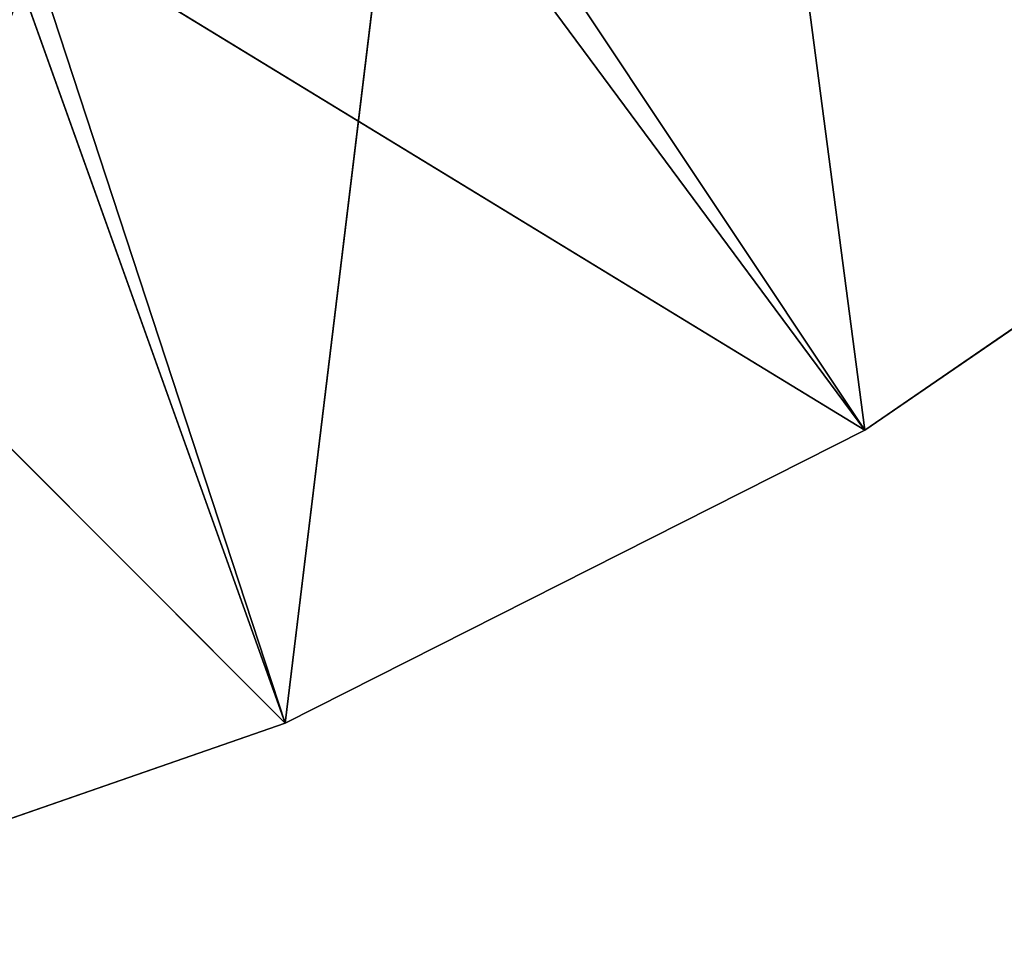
# Model space of a CAD drawing. Extents: x 444 to 584, y 0 to 210.
# Tile 57 of 256: x 537 to 551, y 2 to 16. Entities that reach past the tile are written whole.
import ezdxf

# ---------------------------------------------------------------- set-up
doc = ezdxf.new("R2010")
doc.units = 0
doc.header["$LTSCALE"] = 25.4
doc.layers.get('0').update_dxf_attribs({"color": 13, "linetype": 'CONTINUOUS'})

# ---------------------------------------------------------------- blocks, each defined once
blk = doc.blocks.new('DOT-9378-8826_STL')
at = {"color": 250}
for p, q in [((98.151, 16.827, 204.445), (89.318, 17.827, 207.513)), ((98.151, 16.827, 204.445), (89.318, 17.827, 207.513)), ((98.151, 17.827, 204.445), (89.318, 17.827, 207.513)), ((98.151, 17.827, 204.445), (89.318, 17.827, 207.513)), ((94.358, 17.827, 193.85), (98.151, 17.827, 204.445)), ((94.358, 17.827, 193.85), (98.151, 17.827, 204.445)), ((98.151, 16.827, 204.445), (98.151, 17.827, 204.445)), ((98.151, 16.827, 204.445), (98.151, 17.827, 204.445)), ((106.497, 16.827, 200.228), (98.151, 17.827, 204.445)), ((106.497, 16.827, 200.228), (98.151, 17.827, 204.445)), ((106.497, 17.827, 200.228), (98.151, 17.827, 204.445)), ((99.77, 17.827, 191.145), (98.151, 17.827, 204.445)), ((106.497, 17.827, 200.228), (98.151, 17.827, 204.445)), ((99.77, 17.827, 191.145), (98.151, 17.827, 204.445)), ((99.77, 17.827, 191.145), (106.497, 17.827, 200.228)), ((99.77, 17.827, 191.145), (106.497, 17.827, 200.228)), ((104.875, 17.827, 187.897), (106.497, 17.827, 200.228)), ((104.875, 17.827, 187.897), (106.497, 17.827, 200.228)), ((106.497, 16.827, 200.228), (106.497, 17.827, 200.228)), ((106.497, 16.827, 200.228), (106.497, 17.827, 200.228)), ((114.206, 16.827, 194.936), (106.497, 17.827, 200.228)), ((114.206, 16.827, 194.936), (106.497, 17.827, 200.228)), ((114.206, 17.827, 194.936), (106.497, 17.827, 200.228)), ((114.206, 17.827, 194.936), (106.497, 17.827, 200.228)), ((88.686, 16.827, 194.973), (98.151, 16.827, 204.445)), ((88.686, 16.827, 194.973), (98.151, 16.827, 204.445)), ((89.318, 16.827, 207.513), (98.151, 16.827, 204.445)), ((89.318, 16.827, 207.513), (98.151, 16.827, 204.445)), ((94.334, 16.827, 192.805), (98.151, 16.827, 204.445)), ((94.334, 16.827, 192.805), (98.151, 16.827, 204.445)), ((94.334, 16.827, 192.805), (106.497, 16.827, 200.228)), ((94.334, 16.827, 192.805), (106.497, 16.827, 200.228)), ((98.151, 16.827, 204.445), (106.497, 16.827, 200.228)), ((98.151, 16.827, 204.445), (106.497, 16.827, 200.228)), ((99.725, 16.827, 190.058), (106.497, 16.827, 200.228)), ((99.725, 16.827, 190.058), (106.497, 16.827, 200.228)), ((106.497, 16.827, 200.228), (114.206, 16.827, 194.936)), ((106.497, 16.827, 200.228), (114.206, 16.827, 194.936))]:
    blk.add_line(p, q, dxfattribs=at)
mesh = blk.add_polyface(dxfattribs=at)
corners = [(88.696, 17.827, 195.984), (94.358, 17.827, 193.85), (94.162, 17.956, 193.401)]
mesh.append_faces([[corners[k] for k in face] for face in [(0, 1, 2)]], dxfattribs={"color": 250})
mesh = blk.add_polyface(dxfattribs=at)
corners = [(89.318, 17.827, 207.513), (94.358, 17.827, 193.85), (88.696, 17.827, 195.984)]
mesh.append_faces([[corners[k] for k in face] for face in [(0, 1, 2)]], dxfattribs={"color": 250})
mesh = blk.add_polyface(dxfattribs=at)
corners = [(98.151, 16.827, 204.445), (89.318, 17.827, 207.513), (89.318, 16.827, 207.513)]
mesh.append_faces([[corners[k] for k in face] for face in [(0, 1, 2)]], dxfattribs={"color": 250})
mesh = blk.add_polyface(dxfattribs=at)
corners = [(98.151, 17.827, 204.445), (89.318, 17.827, 207.513), (98.151, 16.827, 204.445)]
mesh.append_faces([[corners[k] for k in face] for face in [(0, 1, 2)]], dxfattribs={"color": 250})
mesh = blk.add_polyface(dxfattribs=at)
corners = [(89.318, 17.827, 207.513), (98.151, 17.827, 204.445), (94.358, 17.827, 193.85)]
mesh.append_faces([[corners[k] for k in face] for face in [(0, 1, 2)]], dxfattribs={"color": 250})
mesh = blk.add_polyface(dxfattribs=at)
corners = [(98.151, 17.827, 204.445), (99.77, 17.827, 191.145), (94.358, 17.827, 193.85)]
mesh.append_faces([[corners[k] for k in face] for face in [(0, 1, 2)]], dxfattribs={"color": 250})
mesh = blk.add_polyface(dxfattribs=at)
corners = [(106.497, 16.827, 200.228), (98.151, 17.827, 204.445), (98.151, 16.827, 204.445)]
mesh.append_faces([[corners[k] for k in face] for face in [(0, 1, 2)]], dxfattribs={"color": 250})
mesh = blk.add_polyface(dxfattribs=at)
corners = [(106.497, 17.827, 200.228), (98.151, 17.827, 204.445), (106.497, 16.827, 200.228)]
mesh.append_faces([[corners[k] for k in face] for face in [(0, 1, 2)]], dxfattribs={"color": 250})
mesh = blk.add_polyface(dxfattribs=at)
corners = [(98.151, 17.827, 204.445), (106.497, 17.827, 200.228), (99.77, 17.827, 191.145)]
mesh.append_faces([[corners[k] for k in face] for face in [(0, 1, 2)]], dxfattribs={"color": 250})
mesh = blk.add_polyface(dxfattribs=at)
corners = [(106.497, 17.827, 200.228), (104.875, 17.827, 187.897), (99.77, 17.827, 191.145)]
mesh.append_faces([[corners[k] for k in face] for face in [(0, 1, 2)]], dxfattribs={"color": 250})
mesh = blk.add_polyface(dxfattribs=at)
corners = [(106.497, 17.827, 200.228), (114.206, 17.827, 194.936), (104.875, 17.827, 187.897)]
mesh.append_faces([[corners[k] for k in face] for face in [(0, 1, 2)]], dxfattribs={"color": 250})
mesh = blk.add_polyface(dxfattribs=at)
corners = [(114.206, 17.827, 194.936), (109.62, 17.827, 184.142), (104.875, 17.827, 187.897)]
mesh.append_faces([[corners[k] for k in face] for face in [(0, 1, 2)]], dxfattribs={"color": 250})
mesh = blk.add_polyface(dxfattribs=at)
corners = [(114.206, 16.827, 194.936), (106.497, 17.827, 200.228), (106.497, 16.827, 200.228)]
mesh.append_faces([[corners[k] for k in face] for face in [(0, 1, 2)]], dxfattribs={"color": 250})
mesh = blk.add_polyface(dxfattribs=at)
corners = [(114.206, 17.827, 194.936), (106.497, 17.827, 200.228), (114.206, 16.827, 194.936)]
mesh.append_faces([[corners[k] for k in face] for face in [(0, 1, 2)]], dxfattribs={"color": 250})
mesh = blk.add_polyface(dxfattribs=at)
corners = [(88.686, 16.827, 194.973), (94.135, 16.956, 192.357), (94.334, 16.827, 192.805)]
mesh.append_faces([[corners[k] for k in face] for face in [(0, 1, 2)]], dxfattribs={"color": 250})
mesh = blk.add_polyface(dxfattribs=at)
corners = [(89.318, 16.827, 207.513), (88.686, 16.827, 194.973), (98.151, 16.827, 204.445)]
mesh.append_faces([[corners[k] for k in face] for face in [(0, 1, 2)]], dxfattribs={"color": 250})
mesh = blk.add_polyface(dxfattribs=at)
corners = [(98.151, 16.827, 204.445), (88.686, 16.827, 194.973), (94.334, 16.827, 192.805)]
mesh.append_faces([[corners[k] for k in face] for face in [(0, 1, 2)]], dxfattribs={"color": 250})
mesh = blk.add_polyface(dxfattribs=at)
corners = [(98.151, 16.827, 204.445), (94.334, 16.827, 192.805), (106.497, 16.827, 200.228)]
mesh.append_faces([[corners[k] for k in face] for face in [(0, 1, 2)]], dxfattribs={"color": 250})
mesh = blk.add_polyface(dxfattribs=at)
corners = [(106.497, 16.827, 200.228), (94.334, 16.827, 192.805), (99.725, 16.827, 190.058)]
mesh.append_faces([[corners[k] for k in face] for face in [(0, 1, 2)]], dxfattribs={"color": 250})
mesh = blk.add_polyface(dxfattribs=at)
corners = [(106.497, 16.827, 200.228), (99.725, 16.827, 190.058), (114.206, 16.827, 194.936)]
mesh.append_faces([[corners[k] for k in face] for face in [(0, 1, 2)]], dxfattribs={"color": 250})
mesh = blk.add_polyface(dxfattribs=at)
corners = [(114.206, 16.827, 194.936), (99.725, 16.827, 190.058), (104.799, 16.827, 186.763)]
mesh.append_faces([[corners[k] for k in face] for face in [(0, 1, 2)]], dxfattribs={"color": 250})
mesh = blk.add_polyface(dxfattribs=at)
corners = [(114.206, 16.827, 194.936), (104.799, 16.827, 186.763), (109.501, 16.827, 182.955)]
mesh.append_faces([[corners[k] for k in face] for face in [(0, 1, 2)]], dxfattribs={"color": 250})

msp = doc.modelspace()

# ---------------------------------------------------------------- block references
at = {"color": 0, "extrusion": (0, -1, -4.44089e-16)}
msp.add_blockref('DOT-9378-8826_STL', (442.72, 1337.963, -210), dxfattribs=at)

doc.saveas('drawing.dxf')
